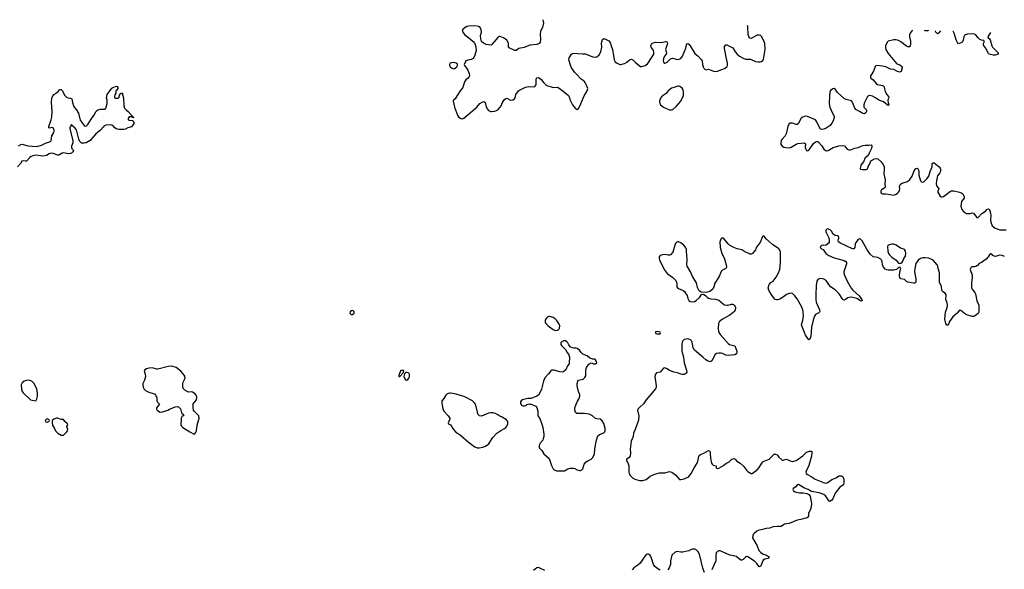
# Model space of a CAD drawing. Header units: inches. Extents: x 1839294 to 1929364, y 762242 to 909984.
# Tile 74 of 76: x 1895271 to 1912365, y 898866 to 908406. Entities that reach past the tile are written whole.
import ezdxf

# ---------------------------------------------------------------- set-up
doc = ezdxf.new("R2010")
doc.units = ezdxf.units.IN
doc.header["$MEASUREMENT"] = 0
for name, color, linetype in [('B8990', 7, 'Continuous'), ('B9809', 7, 'Continuous'), ('B9900', 7, 'Continuous'), ('B9910', 7, 'Continuous')]:
    doc.layers.add(name, color=color, linetype=linetype)

msp = doc.modelspace()

# ---------------------------------------------------------------- linework, layer by layer
at = {"layer": 'B8990', "color": 6, "elevation": 600}
msp.add_lwpolyline([(1895250, 906215), (1895290, 906239), (1895310, 906244), (1895417, 906217), (1895570, 906207), (1895589, 906210), (1895650, 906228), (1895716, 906264), (1895790, 906283), (1895810, 906299), (1895816, 906310), (1895827, 906390), (1895865, 906450), (1895870, 906470), (1895868, 906490), (1895850, 906526), (1895830, 906536), (1895790, 906522), (1895778, 906530), (1895774, 906550), (1895818, 906670), (1895827, 906713), (1895836, 906810), (1895822, 906970), (1895828, 907050), (1895849, 907090), (1895866, 907110), (1895918, 907142), (1895940, 907160), (1895970, 907196), (1895990, 907196), (1896010, 907176), (1896053, 907090), (1896081, 907061), (1896110, 907049), (1896150, 907046), (1896173, 907033), (1896185, 906970), (1896203, 906910), (1896221, 906881), (1896250, 906849), (1896290, 906784), (1896322, 906662), (1896388, 906568), (1896410, 906556), (1896430, 906562), (1896454, 906586), (1896510, 906678), (1896557, 906743), (1896590, 906808), (1896601, 906819), (1896630, 906839), (1896670, 906855), (1896749, 906851), (1896760, 906860), (1896773, 906887), (1896787, 906953), (1896787, 907007), (1896778, 907050), (1896790, 907106), (1896870, 907216), (1896890, 907231), (1896950, 907251), (1896964, 907244), (1896974, 907230), (1896974, 907210), (1896957, 907183), (1896942, 907170), (1896942, 907130), (1896927, 907113), (1896921, 907099), (1896915, 907070), (1896917, 907057), (1896930, 907045), (1896977, 907043), (1896989, 907051), (1897010, 907114), (1897030, 907132), (1897053, 907133), (1897054, 907110), (1897071, 907051), (1897079, 906910), (1897091, 906871), (1897119, 906839), (1897156, 906810), (1897198, 906758), (1897232, 906730), (1897234, 906714), (1897254, 906710), (1897250, 906706), (1897230, 906706), (1897218, 906718), (1897170, 906718), (1897152, 906690), (1897154, 906670), (1897170, 906662), (1897230, 906654), (1897250, 906634), (1897250, 906606), (1897230, 906568), (1897210, 906549), (1897150, 906529), (1897110, 906507), (1897078, 906502), (1896990, 906500), (1896947, 906510), (1896922, 906530), (1896888, 906568), (1896870, 906577), (1896850, 906582), (1896767, 906573), (1896739, 906561), (1896717, 906543), (1896672, 906490), (1896595, 906425), (1896494, 906310), (1896425, 906270), (1896390, 906261), (1896345, 906265), (1896330, 906274), (1896316, 906290), (1896298, 906330), (1896254, 906494), (1896230, 906527), (1896174, 906570), (1896170, 906586), (1896167, 906573), (1896150, 906555), (1896143, 906537), (1896140, 906510), (1896193, 906310), (1896191, 906270), (1896169, 906210), (1896169, 906190), (1896176, 906170), (1896193, 906150), (1896202, 906130), (1896195, 906110), (1896170, 906091), (1896150, 906083), (1896110, 906079), (1896030, 906094), (1896010, 906091), (1895950, 906053), (1895930, 906055), (1895850, 906086), (1895810, 906089), (1895782, 906078), (1895734, 906046), (1895670, 906036), (1895550, 906054), (1895496, 906044), (1895470, 906030), (1895447, 906013), (1895390, 905951), (1895370, 905948), (1895330, 905958), (1895310, 905952), (1895285, 905910), (1895232, 905850)], dxfattribs=at)
at = {"layer": 'B8990', "color": 6, "elevation": 700}
for points in [[(1897910, 902389), (1897850, 902385), (1897670, 902341), (1897650, 902341), (1897570, 902362), (1897510, 902358), (1897473, 902347), (1897441, 902330), (1897431, 902310), (1897451, 902252), (1897453, 902213), (1897436, 902150), (1897407, 902090), (1897406, 902070), (1897413, 902030), (1897432, 901992), (1897457, 901970), (1897510, 901942), (1897590, 901919), (1897610, 901909), (1897630, 901890), (1897650, 901850), (1897654, 901790), (1897666, 901766), (1897683, 901750), (1897695, 901730), (1897643, 901670), (1897643, 901650), (1897656, 901630), (1897678, 901610), (1897710, 901596), (1897750, 901597), (1897844, 901630), (1897872, 901648), (1897970, 901686), (1898010, 901690), (1898030, 901685), (1898048, 901670), (1898060, 901650), (1898081, 901581), (1898123, 901550), (1898111, 901530), (1898090, 901523), (1898077, 901503), (1898073, 901490), (1898074, 901450), (1898066, 901394), (1898070, 901367), (1898086, 901346), (1898105, 901330), (1898226, 901250), (1898290, 901216), (1898310, 901218), (1898324, 901236), (1898338, 901270), (1898350, 901370), (1898366, 901410), (1898387, 901490), (1898381, 901530), (1898301, 901610), (1898290, 901630), (1898281, 901670), (1898283, 901737), (1898340, 901810), (1898346, 901846), (1898344, 901864), (1898333, 901890), (1898316, 901910), (1898270, 901941), (1898250, 901944), (1898210, 901941), (1898190, 901945), (1898136, 901976), (1898117, 901997), (1898102, 902030), (1898102, 902090), (1898108, 902112), (1898138, 902170), (1898143, 902190), (1898137, 902217), (1898110, 902261), (1898070, 902304), (1897990, 902366)], [(1895430, 902146), (1895390, 902144), (1895347, 902133), (1895315, 902105), (1895299, 902070), (1895301, 901990), (1895316, 901950), (1895330, 901929), (1895459, 901810), (1895490, 901799), (1895550, 901791), (1895570, 901822), (1895579, 901870), (1895579, 901930), (1895567, 901990), (1895523, 902090), (1895490, 902124), (1895450, 902141)], [(1895750, 901478), (1895734, 901470), (1895714, 901450), (1895725, 901425), (1895750, 901422), (1895782, 901438), (1895786, 901450), (1895782, 901462)], [(1895930, 901489), (1895910, 901489), (1895866, 901474), (1895834, 901450), (1895832, 901410), (1895841, 901370), (1895875, 901310), (1895891, 901271), (1895930, 901226), (1895990, 901196), (1896030, 901192), (1896090, 901252), (1896102, 901270), (1896108, 901290), (1896099, 901319), (1896089, 901330), (1896090, 901354), (1896106, 901370), (1896098, 901390), (1896055, 901430), (1896029, 901469), (1895990, 901469)]]:
    msp.add_lwpolyline(points, close=True, dxfattribs=at)
at = {"layer": 'B9809', "color": 6, "elevation": 700}
for points in [[(1909015, 900000), (1909013, 899950), (1909002, 899910), (1908967, 899833), (1908963, 899790), (1908956, 899770), (1908950, 899763), (1908930, 899754), (1908890, 899750), (1908830, 899730), (1908770, 899718), (1908630, 899662), (1908552, 899648), (1908490, 899607), (1908432, 899608), (1908350, 899602), (1908290, 899579), (1908230, 899576), (1908170, 899554), (1908090, 899539), (1908070, 899528), (1908022, 899490), (1908007, 899470), (1908000, 899450), (1907995, 899410), (1908072, 899272), (1908105, 899190), (1908130, 899162), (1908170, 899135), (1908239, 899110), (1908273, 899090), (1908283, 899070), (1908264, 899056), (1908210, 899042), (1908176, 899023), (1908130, 898913), (1908110, 898909), (1908070, 898965), (1908030, 899007), (1907910, 899082), (1907890, 899087), (1907870, 899078), (1907849, 899051), (1907830, 899035), (1907810, 899025), (1907790, 899026), (1907709, 899090), (1907670, 899102), (1907601, 899110), (1907486, 899166), (1907430, 899185), (1907410, 899186), (1907385, 899175), (1907365, 899150), (1907357, 899110), (1907355, 899010), (1907326, 898950), (1907290, 898854)], [(1907158, 898810), (1907130, 898884), (1907074, 899130), (1907051, 899171), (1907010, 899210), (1906990, 899217), (1906950, 899216), (1906930, 899210), (1906890, 899186), (1906784, 899164), (1906750, 899163), (1906688, 899172), (1906650, 899161), (1906591, 899109), (1906572, 899010), (1906567, 898950), (1906547, 898890), (1906524, 898856)], [(1906390, 898852), (1906330, 898888), (1906297, 898917), (1906274, 898950), (1906241, 899061), (1906230, 899090), (1906210, 899117), (1906190, 899129), (1906170, 899129), (1906150, 899121), (1906133, 899107), (1906110, 899079), (1906045, 898974), (1906004, 898936), (1905934, 898890), (1905903, 898857)], [(1904390, 898844), (1904290, 898892), (1904270, 898895), (1904250, 898892), (1904194, 898846)]]:
    msp.add_lwpolyline(points, dxfattribs=at)
at = {"layer": 'B9900', "color": 6, "elevation": 700}
for points in [[(1904355, 908406), (1904364, 908350), (1904347, 908273), (1904310, 908208), (1904306, 908150), (1904315, 908070), (1904305, 908015), (1904287, 907993), (1904250, 907978), (1904130, 907962), (1904030, 907926), (1903936, 907904), (1903890, 907874), (1903870, 907872), (1903770, 907915), (1903756, 907936), (1903756, 907990), (1903753, 908010), (1903730, 908050), (1903707, 908070), (1903670, 908091), (1903610, 908114), (1903590, 908112), (1903570, 908098), (1903470, 907973), (1903455, 907965), (1903410, 907967), (1903370, 907978), (1903321, 908001), (1903289, 908029), (1903274, 908074), (1903272, 908130), (1903287, 908190), (1903284, 908230), (1903265, 908270), (1903235, 908290), (1903170, 908301), (1903067, 908293), (1903035, 908285), (1903005, 908270), (1902963, 908237), (1902958, 908230), (1902958, 908210), (1902965, 908190), (1902991, 908150), (1903097, 908070), (1903146, 908026), (1903170, 907990), (1903188, 907930), (1903193, 907870), (1903173, 907790), (1903156, 907750), (1903145, 907735), (1903134, 907726), (1903110, 907717), (1903050, 907704), (1903018, 907690), (1902985, 907630), (1902991, 907610), (1903030, 907563), (1903050, 907530), (1903074, 907470), (1903078, 907430), (1903070, 907406), (1903058, 907390), (1903019, 907361), (1902993, 907330), (1902967, 907230), (1902919, 907170), (1902865, 907090), (1902831, 907030), (1902805, 907010), (1902798, 906990), (1902819, 906890), (1902870, 906751), (1902890, 906721), (1902910, 906702), (1902930, 906690), (1902950, 906686), (1902970, 906688), (1902983, 906697), (1903208, 906890), (1903261, 906950), (1903310, 906981), (1903330, 906985), (1903350, 906971), (1903370, 906896), (1903390, 906855), (1903411, 906830), (1903450, 906813), (1903470, 906813), (1903521, 906819), (1903550, 906831), (1903570, 906842), (1903610, 906885), (1903630, 906913), (1903651, 906970), (1903690, 907022), (1903710, 907038), (1903730, 907042), (1903790, 907010), (1903830, 907012), (1903861, 907030), (1903871, 907050), (1903886, 907110), (1903930, 907169), (1903950, 907183), (1904050, 907234), (1904110, 907246), (1904190, 907242), (1904213, 907247), (1904230, 907267), (1904235, 907285), (1904236, 907364), (1904244, 907390), (1904250, 907398), (1904270, 907402), (1904290, 907396), (1904326, 907370), (1904370, 907310), (1904410, 907270), (1904423, 907263), (1904530, 907229), (1904610, 907233), (1904639, 907219), (1904708, 907168), (1904797, 907090), (1904809, 907069), (1904826, 907007), (1904868, 906928), (1904912, 906872), (1904950, 906847), (1904970, 906863), (1904997, 906903), (1905070, 907087), (1905125, 907170), (1905133, 907210), (1905114, 907270), (1905090, 907314), (1905070, 907336), (1905016, 907376), (1904930, 907464), (1904908, 907488), (1904851, 907570), (1904838, 907598), (1904807, 907710), (1904810, 907742), (1904850, 907810), (1904870, 907821), (1904890, 907825), (1904963, 907817), (1905050, 907816), (1905088, 907812), (1905221, 907761), (1905265, 907755), (1905290, 907762), (1905330, 907795), (1905362, 907850), (1905377, 907930), (1905373, 907990), (1905376, 908024), (1905390, 908061), (1905410, 908077), (1905430, 908072), (1905497, 908037), (1905525, 908010), (1905541, 907950), (1905564, 907890), (1905590, 907710), (1905610, 907675), (1905630, 907658), (1905690, 907628), (1905710, 907626), (1905770, 907647), (1905810, 907670), (1905850, 907704), (1905870, 907715), (1905890, 907718), (1905913, 907710), (1905970, 907658), (1906050, 907596), (1906074, 907594), (1906130, 907613), (1906170, 907637), (1906190, 907661), (1906278, 907810), (1906283, 907830), (1906280, 907850), (1906273, 907870), (1906235, 907930), (1906230, 907950), (1906233, 907970), (1906244, 907990), (1906270, 908005), (1906310, 908016), (1906410, 908012), (1906489, 908029), (1906504, 908024), (1906514, 908014), (1906518, 907990), (1906485, 907890), (1906498, 907830), (1906496, 907810), (1906465, 907770), (1906447, 907730), (1906445, 907690), (1906450, 907671), (1906470, 907654), (1906490, 907657), (1906510, 907671), (1906550, 907710), (1906570, 907724), (1906604, 907736), (1906630, 907734), (1906690, 907715), (1906722, 907718), (1906750, 907733), (1906777, 907770), (1906836, 907910), (1906850, 907972), (1906856, 907984), (1906870, 907994), (1906890, 907979), (1906910, 907951), (1906990, 907819), (1907050, 907770), (1907107, 907710), (1907117, 907690), (1907125, 907630), (1907139, 907590), (1907150, 907567), (1907167, 907547), (1907190, 907537), (1907230, 907545), (1907318, 907510), (1907370, 907509), (1907510, 907556), (1907550, 907588), (1907559, 907610), (1907561, 907650), (1907534, 907754), (1907505, 907910), (1907510, 907942), (1907530, 907967), (1907550, 907969), (1907650, 907916), (1907693, 907850), (1907730, 907806), (1907770, 907773), (1907830, 907739), (1907870, 907723), (1907958, 907718), (1908043, 907683), (1908090, 907672), (1908126, 907674), (1908150, 907680), (1908170, 907693), (1908184, 907716), (1908211, 907890), (1908209, 907990), (1908198, 908030), (1908150, 908112), (1908130, 908131), (1908110, 908139), (1908076, 908136), (1908050, 908128), (1907970, 908081), (1907950, 908086), (1907930, 908113), (1907917, 908150), (1907915, 908290), (1907908, 908304)], [(1910000, 907078), (1909988, 907070), (1909938, 906970), (1909927, 906930), (1909929, 906890), (1909968, 906848), (1909973, 906830), (1909970, 906810), (1909959, 906790), (1909944, 906776), (1909930, 906770), (1909910, 906775), (1909853, 906813), (1909788, 906848), (1909772, 906872), (1909730, 906973), (1909710, 906997), (1909621, 907021), (1909590, 907035), (1909470, 907144), (1909430, 907201), (1909410, 907210), (1909390, 907206), (1909350, 907174), (1909339, 907150), (1909330, 907086), (1909327, 906947), (1909336, 906890), (1909381, 906781), (1909410, 906730), (1909410, 906710), (1909392, 906650), (1909370, 906610), (1909340, 906570), (1909310, 906544), (1909270, 906521), (1909230, 906504), (1909190, 906501), (1909171, 906511), (1909162, 906522), (1909112, 906632), (1909085, 906665), (1908950, 906728), (1908912, 906732), (1908890, 906728), (1908852, 906708), (1908835, 906690), (1908790, 906604), (1908770, 906585), (1908750, 906584), (1908690, 906610), (1908670, 906611), (1908650, 906608), (1908627, 906593), (1908606, 906553), (1908576, 906424), (1908558, 906390), (1908506, 906334), (1908493, 906310), (1908483, 906270), (1908486, 906246), (1908510, 906210), (1908535, 906195), (1908570, 906187), (1908630, 906184), (1908666, 906194), (1908750, 906244), (1908782, 906258), (1908890, 906270), (1908912, 906250), (1908910, 906190), (1908917, 906157), (1908930, 906135), (1908950, 906128), (1908970, 906139), (1908990, 906162), (1909050, 906255), (1909090, 906286), (1909110, 906293), (1909130, 906291), (1909141, 906281), (1909195, 906215), (1909230, 906161), (1909270, 906131), (1909310, 906135), (1909394, 906186), (1909490, 906217), (1909570, 906221), (1909590, 906216), (1909610, 906195), (1909635, 906156), (1909667, 906147), (1909687, 906147), (1909710, 906151), (1909770, 906176), (1909830, 906190), (1909910, 906221), (1909950, 906230), (1910000, 906229)], [(1910000, 906049), (1909997, 906043), (1909950, 906008), (1909919, 905941), (1909877, 905883), (1909866, 905846), (1909865, 905825), (1909871, 905811), (1909905, 905805), (1909970, 905804), (1909984, 905810), (1909990, 905816), (1910000, 905846)], [(1910000, 904390), (1909981, 904421), (1909898, 904570), (1909870, 904598), (1909850, 904603), (1909829, 904591), (1909790, 904537), (1909777, 904510), (1909770, 904449), (1909750, 904428), (1909730, 904430), (1909512, 904530), (1909489, 904550), (1909483, 904570), (1909492, 904612), (1909493, 904630), (1909485, 904645), (1909472, 904652), (1909430, 904659), (1909410, 904669), (1909390, 904690), (1909370, 904729), (1909350, 904755), (1909315, 904770), (1909287, 904773), (1909270, 904761), (1909264, 904750), (1909264, 904730), (1909271, 904710), (1909319, 904619), (1909327, 904570), (1909325, 904530), (1909270, 904494), (1909230, 904488), (1909210, 904495), (1909190, 904488), (1909172, 904470), (1909171, 904450), (1909190, 904431), (1909219, 904419), (1909266, 904350), (1909317, 904310), (1909410, 904270), (1909585, 904225), (1909615, 904210), (1909623, 904190), (1909623, 904170), (1909581, 904030), (1909581, 904010), (1909593, 903970), (1909636, 903870), (1909706, 903746), (1909738, 903710), (1909846, 903610), (1909892, 903550), (1909899, 903530), (1909890, 903519), (1909870, 903525), (1909805, 903565), (1909710, 903589), (1909670, 903586), (1909650, 903578), (1909590, 903540), (1909570, 903544), (1909550, 903564), (1909511, 903630), (1909490, 903656), (1909430, 903715), (1909348, 903768), (1909310, 903827), (1909270, 903876), (1909230, 903903), (1909210, 903909), (1909170, 903912), (1909150, 903909), (1909130, 903899), (1909111, 903870), (1909099, 903790), (1909092, 903630), (1909093, 903550), (1909100, 903500), (1909156, 903370), (1909160, 903340), (1909158, 903330), (1909143, 903317), (1909088, 903290), (1909070, 903261), (1909045, 903190), (1909020, 903070), (1909006, 902910), (1908990, 902863), (1908970, 902849), (1908916, 902930), (1908899, 902979), (1908848, 903090), (1908847, 903110), (1908869, 903190), (1908878, 903270), (1908876, 903330), (1908867, 903370), (1908845, 903430), (1908770, 903560), (1908730, 903615), (1908690, 903654), (1908670, 903660), (1908630, 903656), (1908583, 903637), (1908550, 903607), (1908470, 903554), (1908430, 903543), (1908410, 903544), (1908389, 903550), (1908361, 903581), (1908319, 903639), (1908278, 903710), (1908268, 903750), (1908280, 903810), (1908310, 903844), (1908350, 903870), (1908406, 903934), (1908442, 903998), (1908468, 904070), (1908481, 904190), (1908479, 904370), (1908470, 904403), (1908451, 904431), (1908342, 904502), (1908235, 904595), (1908190, 904653), (1908170, 904643), (1908162, 904630), (1908133, 904550), (1908063, 904457), (1908048, 904410), (1907994, 904346), (1907970, 904336), (1907950, 904337), (1907930, 904345), (1907859, 904379), (1907809, 904410), (1907730, 904430), (1907670, 904454), (1907595, 904495), (1907573, 904513), (1907490, 904613), (1907470, 904622), (1907450, 904609), (1907424, 904550), (1907430, 904450), (1907460, 904350), (1907500, 904270), (1907515, 904230), (1907541, 904130), (1907542, 904110), (1907532, 904088), (1907470, 904056), (1907450, 904033), (1907412, 903950), (1907342, 903830), (1907325, 903770), (1907302, 903730), (1907250, 903689), (1907210, 903676), (1907172, 903672), (1907110, 903675), (1907090, 903682), (1907070, 903702), (1907040, 903760), (1907019, 903839), (1906950, 903949), (1906918, 904030), (1906859, 904130), (1906853, 904153), (1906858, 904250), (1906849, 904390), (1906845, 904415), (1906830, 904456), (1906803, 904490), (1906750, 904534), (1906710, 904548), (1906690, 904548), (1906678, 904542), (1906657, 904523), (1906645, 904495), (1906610, 904370), (1906570, 904326), (1906550, 904316), (1906530, 904317), (1906490, 904328), (1906430, 904323), (1906389, 904311), (1906374, 904290), (1906371, 904269), (1906378, 904230), (1906441, 904110), (1906457, 904070), (1906510, 904000), (1906550, 903969), (1906611, 903931), (1906661, 903881), (1906676, 903850), (1906681, 903810), (1906679, 903770), (1906690, 903751), (1906710, 903739), (1906788, 903708), (1906811, 903690), (1906844, 903644), (1906857, 903617), (1906869, 903569), (1906881, 903541), (1906889, 903529), (1906910, 903515), (1906952, 903508), (1906985, 903515), (1907013, 903530), (1907076, 903584), (1907110, 903634), (1907130, 903642), (1907150, 903638), (1907180, 903620), (1907206, 903590), (1907231, 903570), (1907270, 903561), (1907350, 903557), (1907410, 903539), (1907490, 903470), (1907510, 903459), (1907549, 903449), (1907570, 903450), (1907630, 903470), (1907650, 903470), (1907679, 903450), (1907697, 903410), (1907697, 903390), (1907693, 903370), (1907678, 903342), (1907659, 903321), (1907602, 903278), (1907470, 903207), (1907422, 903170), (1907401, 903130), (1907399, 903050), (1907406, 902990), (1907430, 902940), (1907570, 902785), (1907596, 902770), (1907685, 902745), (1907719, 902650), (1907722, 902630), (1907714, 902606), (1907689, 902591), (1907570, 902579), (1907530, 902583), (1907475, 902610), (1907450, 902617), (1907410, 902618), (1907368, 902612), (1907346, 902594), (1907290, 902484), (1907270, 902470), (1907250, 902468), (1907210, 902483), (1907181, 902501), (1907134, 902550), (1906989, 902669), (1906963, 902710), (1906945, 902810), (1906937, 902830), (1906918, 902850), (1906890, 902862), (1906870, 902865), (1906839, 902861), (1906810, 902852), (1906784, 902830), (1906773, 902810), (1906764, 902770), (1906768, 902652), (1906798, 902550), (1906809, 902450), (1906850, 902322), (1906852, 902290), (1906844, 902270), (1906830, 902256), (1906810, 902249), (1906772, 902248), (1906750, 902252), (1906690, 902278), (1906627, 902287), (1906590, 902305), (1906550, 902314), (1906510, 902344), (1906470, 902362), (1906450, 902355), (1906393, 902287), (1906324, 902276), (1906308, 902252), (1906299, 902210), (1906320, 902050), (1906319, 902030), (1906310, 902001), (1906150, 901809), (1906102, 901738), (1906038, 901682), (1906006, 901650), (1905996, 901630), (1906020, 901530), (1906013, 901453), (1905956, 901290), (1905930, 901230), (1905919, 901170), (1905887, 901090), (1905870, 900950), (1905875, 900890), (1905868, 900832), (1905853, 900807), (1905807, 900770), (1905807, 900750), (1905823, 900723), (1905845, 900665), (1905844, 900550), (1905851, 900530), (1905876, 900490), (1905910, 900451), (1905950, 900428), (1906030, 900410), (1906090, 900409), (1906150, 900427), (1906215, 900485), (1906300, 900520), (1906379, 900541), (1906470, 900543), (1906550, 900561), (1906591, 900551), (1906660, 900500), (1906726, 900426), (1906750, 900426), (1906810, 900439), (1906870, 900464), (1906890, 900479), (1906930, 900526), (1906980, 900630), (1907031, 900710), (1907052, 900768), (1907060, 900830), (1907070, 900844), (1907090, 900858), (1907150, 900881), (1907230, 900928), (1907250, 900914), (1907260, 900890), (1907267, 900790), (1907281, 900710), (1907292, 900690), (1907310, 900674), (1907360, 900660), (1907365, 900650), (1907365, 900630), (1907370, 900622), (1907390, 900618), (1907410, 900621), (1907490, 900668), (1907530, 900702), (1907591, 900729), (1907630, 900771), (1907650, 900783), (1907670, 900787), (1907695, 900775), (1907720, 900740), (1907781, 900710), (1907843, 900650), (1907888, 900588), (1907910, 900566), (1907970, 900531), (1907990, 900531), (1908075, 900590), (1908110, 900631), (1908153, 900707), (1908171, 900729), (1908195, 900745), (1908256, 900764), (1908282, 900778), (1908370, 900862), (1908390, 900864), (1908419, 900850), (1908450, 900815), (1908510, 900761), (1908530, 900761), (1908570, 900775), (1908610, 900765), (1908650, 900747), (1908690, 900739), (1908750, 900757), (1908770, 900768), (1908866, 900834), (1908930, 900899), (1908986, 900914), (1909010, 900916), (1909022, 900910), (1909026, 900890), (1909017, 900830), (1908972, 900670), (1908924, 900570), (1908920, 900550), (1908928, 900530), (1908951, 900510), (1909010, 900479), (1909084, 900430), (1909229, 900371), (1909263, 900363), (1909290, 900366), (1909310, 900376), (1909370, 900422), (1909446, 900454), (1909490, 900487), (1909531, 900491), (1909556, 900476), (1909577, 900437), (1909577, 900370), (1909571, 900330), (1909510, 900289), (1909445, 900210), (1909430, 900190), (1909388, 900090), (1909370, 900064), (1909346, 900046), (1909330, 900045), (1909260, 900140), (1909230, 900162), (1909150, 900196), (1909018, 900218), (1908958, 900250), (1908896, 900276), (1908790, 900337), (1908770, 900332), (1908744, 900296), (1908702, 900270), (1908696, 900250), (1908706, 900230), (1908733, 900213), (1908810, 900191), (1908873, 900193), (1908939, 900179), (1908970, 900166), (1908993, 900133), (1909008, 900070), (1909016, 900010), (1909015, 900000)]]:
    msp.add_lwpolyline(points, dxfattribs=at)
for points in [[(1902810, 907661), (1902770, 907658), (1902747, 907650), (1902731, 907630), (1902733, 907610), (1902745, 907590), (1902765, 907570), (1902790, 907556), (1902810, 907555), (1902830, 907564), (1902861, 907590), (1902873, 907610), (1902873, 907633), (1902849, 907650)], [(1906710, 907253), (1906690, 907252), (1906650, 907234), (1906590, 907217), (1906550, 907190), (1906528, 907172), (1906493, 907127), (1906440, 907090), (1906415, 907065), (1906398, 907042), (1906377, 906990), (1906382, 906950), (1906394, 906930), (1906450, 906885), (1906550, 906840), (1906590, 906839), (1906610, 906848), (1906670, 906899), (1906748, 906990), (1906796, 907090), (1906798, 907150), (1906789, 907190), (1906770, 907218), (1906730, 907248)], [(1901050, 903357), (1901030, 903353), (1901010, 903334), (1901003, 903310), (1901025, 903290), (1901050, 903288), (1901075, 903310), (1901078, 903330), (1901070, 903349)], [(1904450, 903252), (1904430, 903243), (1904410, 903221), (1904393, 903190), (1904393, 903150), (1904403, 903130), (1904445, 903090), (1904530, 903030), (1904570, 903013), (1904610, 903019), (1904630, 903031), (1904643, 903050), (1904647, 903090), (1904630, 903130), (1904590, 903192), (1904570, 903215), (1904530, 903238), (1904468, 903252)], [(1906330, 902996), (1906310, 902986), (1906307, 902970), (1906317, 902957), (1906331, 902951), (1906390, 902951), (1906398, 902970), (1906390, 902981), (1906375, 902990)], [(1904710, 902833), (1904672, 902810), (1904665, 902790), (1904665, 902770), (1904678, 902750), (1904744, 902684), (1904775, 902630), (1904805, 902590), (1904819, 902550), (1904813, 902450), (1904808, 902432), (1904784, 902396), (1904750, 902326), (1904710, 902293), (1904690, 902287), (1904648, 902292), (1904550, 902323), (1904510, 902320), (1904491, 902309), (1904450, 902256), (1904386, 902190), (1904364, 902130), (1904328, 901990), (1904303, 901930), (1904277, 901890), (1904250, 901869), (1904150, 901832), (1904090, 901829), (1903998, 901810), (1903975, 901790), (1903967, 901770), (1903967, 901747), (1903971, 901730), (1903987, 901710), (1904010, 901701), (1904030, 901701), (1904050, 901707), (1904070, 901721), (1904110, 901736), (1904130, 901735), (1904150, 901731), (1904230, 901695), (1904252, 901672), (1904268, 901610), (1904268, 901530), (1904302, 901482), (1904344, 901370), (1904355, 901330), (1904373, 901210), (1904370, 901170), (1904361, 901130), (1904352, 901110), (1904306, 901054), (1904293, 901030), (1904287, 901010), (1904288, 900988), (1904294, 900970), (1904335, 900930), (1904370, 900870), (1904462, 900790), (1904502, 900670), (1904530, 900610), (1904550, 900591), (1904590, 900573), (1904727, 900573), (1904790, 900611), (1904830, 900619), (1904883, 900623), (1904910, 900616), (1904950, 900590), (1904990, 900579), (1905010, 900579), (1905030, 900591), (1905048, 900612), (1905072, 900688), (1905105, 900730), (1905134, 900750), (1905190, 900778), (1905217, 900803), (1905241, 900839), (1905253, 900870), (1905256, 900944), (1905277, 901090), (1905310, 901183), (1905336, 901204), (1905410, 901233), (1905429, 901250), (1905438, 901270), (1905436, 901310), (1905410, 901397), (1905383, 901443), (1905351, 901471), (1905290, 901475), (1905270, 901484), (1905214, 901530), (1905156, 901556), (1905070, 901571), (1904944, 901570), (1904920, 901590), (1904908, 901630), (1904910, 901670), (1904924, 901716), (1904948, 901770), (1904987, 901830), (1904996, 901870), (1904994, 901894), (1904970, 901955), (1904948, 902050), (1904950, 902090), (1904961, 902130), (1904975, 902150), (1905051, 902169), (1905084, 902196), (1905097, 902223), (1905102, 902250), (1905099, 902310), (1905105, 902350), (1905113, 902370), (1905150, 902424), (1905170, 902441), (1905190, 902447), (1905210, 902444), (1905234, 902430), (1905270, 902431), (1905289, 902450), (1905287, 902470), (1905270, 902502), (1905250, 902514), (1905216, 902516), (1905190, 902524), (1905170, 902533), (1905124, 902570), (1905050, 902598), (1905016, 902630), (1904990, 902669), (1904950, 902697), (1904930, 902704), (1904890, 902704), (1904870, 902709), (1904829, 902729), (1904804, 902764), (1904790, 902795), (1904770, 902815), (1904746, 902830)], [(1901895, 902315), (1901882, 902310), (1901852, 902230), (1901854, 902214), (1901870, 902212), (1901936, 902284), (1901938, 902310), (1901934, 902314)], [(1901990, 902284), (1901978, 902282), (1901965, 902275), (1901956, 902264), (1901945, 902235), (1901941, 902210), (1901955, 902170), (1901970, 902155), (1901990, 902151), (1902010, 902159), (1902035, 902190), (1902041, 902210), (1902037, 902250), (1902029, 902269), (1902017, 902277)], [(1902750, 901924), (1902730, 901923), (1902690, 901909), (1902667, 901890), (1902632, 901828), (1902602, 901790), (1902599, 901750), (1902617, 901650), (1902637, 901610), (1902710, 901530), (1902741, 901490), (1902739, 901470), (1902707, 901410), (1902718, 901390), (1902753, 901373), (1902800, 901290), (1902845, 901245), (1902919, 901199), (1903061, 901070), (1903110, 901038), (1903170, 900991), (1903213, 900973), (1903250, 900974), (1903310, 900987), (1903356, 901004), (1903414, 901046), (1903435, 901070), (1903488, 901152), (1903554, 901230), (1903623, 901277), (1903690, 901308), (1903710, 901325), (1903729, 901350), (1903747, 901390), (1903744, 901424), (1903738, 901438), (1903720, 901460), (1903696, 901476), (1903650, 901505), (1903604, 901524), (1903574, 901550), (1903529, 901570), (1903490, 901579), (1903450, 901581), (1903410, 901575), (1903290, 901525), (1903251, 901531), (1903233, 901553), (1903182, 901730), (1903162, 901762), (1903130, 901790), (1902999, 901859), (1902850, 901907), (1902790, 901920)]]:
    msp.add_lwpolyline(points, close=True, dxfattribs=at)
at = {"layer": 'B9910', "color": 6, "elevation": 700}
for points in [[(1910773, 908224), (1910764, 908216), (1910730, 908174), (1910720, 908150), (1910720, 908110), (1910735, 908035), (1910737, 907990), (1910730, 907946), (1910710, 907930), (1910670, 907945), (1910570, 908023), (1910530, 908044), (1910490, 908054), (1910450, 908056), (1910350, 908033), (1910330, 908014), (1910305, 907950), (1910302, 907918), (1910307, 907890), (1910350, 907817), (1910462, 907682), (1910502, 907642), (1910550, 907620), (1910590, 907590), (1910593, 907570), (1910572, 907508), (1910562, 907498), (1910547, 907493), (1910510, 907507), (1910450, 907541), (1910390, 907550), (1910310, 907590), (1910250, 907602), (1910150, 907609), (1910135, 907605), (1910124, 907596), (1910097, 907510), (1910055, 907450), (1910045, 907430), (1910042, 907410), (1910048, 907390), (1910090, 907363), (1910139, 907299), (1910163, 907283), (1910250, 907266), (1910272, 907250), (1910298, 907158), (1910326, 907106), (1910355, 907070), (1910362, 907050), (1910344, 907016), (1910342, 906998), (1910347, 906967), (1910363, 906930), (1910359, 906921), (1910350, 906917), (1910330, 906926), (1910270, 906978), (1910188, 907008), (1910129, 907049), (1910076, 907076), (1910030, 907088), (1910010, 907085), (1910000, 907078)], [(1911050, 908216), (1911030, 908211), (1910990, 908214), (1910979, 908218)], [(1911257, 908210), (1911230, 908177), (1911210, 908163), (1911194, 908170), (1911178, 908190), (1911171, 908211), (1911171, 908213)], [(1912125, 908186), (1912079, 908110), (1912085, 908090), (1912110, 908071), (1912117, 908057), (1912150, 907955), (1912163, 907930), (1912193, 907893), (1912256, 907830), (1912256, 907810), (1912205, 907790), (1912170, 907791), (1912101, 907810), (1912090, 907819), (1912036, 907916), (1912004, 907964), (1912005, 907990), (1912014, 908014), (1912015, 908035), (1912010, 908044), (1911970, 908048), (1911941, 908061), (1911909, 908089), (1911870, 908141), (1911850, 908153), (1911810, 908162), (1911726, 908154), (1911690, 908144), (1911676, 908130), (1911664, 908110), (1911650, 908048), (1911638, 908022), (1911628, 908012), (1911570, 907989), (1911550, 908009), (1911530, 908058), (1911495, 908170), (1911480, 908204)], [(1910000, 906229), (1910012, 906228), (1910055, 906236), (1910064, 906224), (1910068, 906210), (1910057, 906170), (1910030, 906110), (1910017, 906090), (1910000, 906049)], [(1910000, 905846), (1910004, 905856), (1910030, 905906), (1910041, 905939), (1910060, 905960), (1910110, 905991), (1910145, 905995), (1910170, 905988), (1910230, 905939), (1910261, 905890), (1910278, 905850), (1910282, 905810), (1910275, 905730), (1910294, 905626), (1910290, 905550), (1910296, 905510), (1910291, 905490), (1910232, 905450), (1910220, 905430), (1910221, 905410), (1910230, 905393), (1910250, 905384), (1910310, 905386), (1910382, 905370), (1910450, 905362), (1910485, 905375), (1910510, 905393), (1910530, 905413), (1910544, 905436), (1910550, 905470), (1910548, 905510), (1910562, 905550), (1910590, 905571), (1910684, 905596), (1910728, 905630), (1910767, 905690), (1910793, 905770), (1910810, 905799), (1910830, 905822), (1910850, 905827), (1910871, 905810), (1910879, 905770), (1910882, 905710), (1910911, 905610), (1910930, 905591), (1910946, 905586), (1910970, 905594), (1911026, 905650), (1911053, 905690), (1911079, 905770), (1911112, 905850), (1911114, 905910), (1911130, 905923), (1911150, 905919), (1911237, 905850), (1911252, 905830), (1911258, 905810), (1911255, 905770), (1911247, 905750), (1911206, 905694), (1911198, 905670), (1911186, 905610), (1911184, 905564), (1911190, 905524), (1911219, 905490), (1911227, 905470), (1911213, 905430), (1911213, 905410), (1911250, 905345), (1911270, 905333), (1911289, 905329), (1911310, 905335), (1911382, 905390), (1911406, 905414), (1911430, 905430), (1911450, 905437), (1911490, 905436), (1911590, 905414), (1911630, 905395), (1911643, 905383), (1911658, 905358), (1911668, 905330), (1911667, 905310), (1911621, 905250), (1911611, 905170), (1911630, 905111), (1911658, 905078), (1911690, 905051), (1911710, 905043), (1911770, 905041), (1911810, 905051), (1911830, 905046), (1911890, 904975), (1911910, 904975), (1911976, 905044), (1912036, 905084), (1912070, 905116), (1912090, 905124), (1912110, 905114), (1912128, 905050), (1912132, 905012), (1912125, 904930), (1912129, 904890), (1912157, 904830), (1912182, 904802), (1912206, 904786), (1912290, 904758), (1912399, 904759)], [(1912370, 904298), (1912328, 904312), (1912282, 904318), (1912210, 904298), (1912190, 904299), (1912169, 904310), (1912150, 904335), (1912130, 904339), (1912110, 904324), (1912087, 904290), (1912051, 904250), (1911970, 904190), (1911930, 904174), (1911898, 904142), (1911870, 904124), (1911850, 904117), (1911806, 904114), (1911792, 904108), (1911778, 904090), (1911774, 904070), (1911809, 903969), (1911810, 903930), (1911795, 903830), (1911796, 903750), (1911806, 903730), (1911856, 903670), (1911866, 903650), (1911888, 903528), (1911921, 903450), (1911926, 903410), (1911923, 903330), (1911910, 903305), (1911890, 903286), (1911850, 903259), (1911830, 903253), (1911810, 903252), (1911699, 903290), (1911666, 903310), (1911610, 903361), (1911590, 903362), (1911548, 903312), (1911469, 903250), (1911415, 903170), (1911390, 903104), (1911370, 903104), (1911350, 903134), (1911330, 903210), (1911345, 903330), (1911373, 903410), (1911379, 903450), (1911375, 903490), (1911353, 903550), (1911357, 903630), (1911337, 903657), (1911294, 903690), (1911281, 903710), (1911277, 903770), (1911270, 903790), (1911244, 903830), (1911238, 903850), (1911239, 904010), (1911215, 904090), (1911210, 904129), (1911198, 904150), (1911129, 904230), (1911097, 904250), (1911050, 904266), (1910990, 904275), (1910950, 904271), (1910910, 904260), (1910870, 904234), (1910830, 904176), (1910811, 904090), (1910808, 904028), (1910830, 903910), (1910827, 903850), (1910810, 903833), (1910790, 903830), (1910691, 903851), (1910670, 903863), (1910630, 903896), (1910568, 903908), (1910552, 903930), (1910547, 903953), (1910549, 904031), (1910568, 904090), (1910550, 904108), (1910530, 904102), (1910492, 904070), (1910450, 904057), (1910350, 904061), (1910326, 904066), (1910298, 904078), (1910277, 904097), (1910262, 904122), (1910251, 904151), (1910244, 904210), (1910230, 904241), (1910222, 904250), (1910170, 904277), (1910090, 904292), (1910035, 904335), (1910000, 904390)]]:
    msp.add_lwpolyline(points, dxfattribs=at)
msp.add_lwpolyline([(1910410, 904512), (1910350, 904495), (1910339, 904470), (1910345, 904390), (1910356, 904350), (1910370, 904327), (1910410, 904284), (1910490, 904230), (1910530, 904181), (1910550, 904175), (1910570, 904179), (1910590, 904196), (1910610, 904226), (1910622, 904258), (1910650, 904304), (1910655, 904355), (1910649, 904390), (1910630, 904415), (1910602, 904430), (1910562, 904442), (1910490, 904491), (1910450, 904510)], close=True, dxfattribs=at)

doc.saveas('drawing.dxf')
